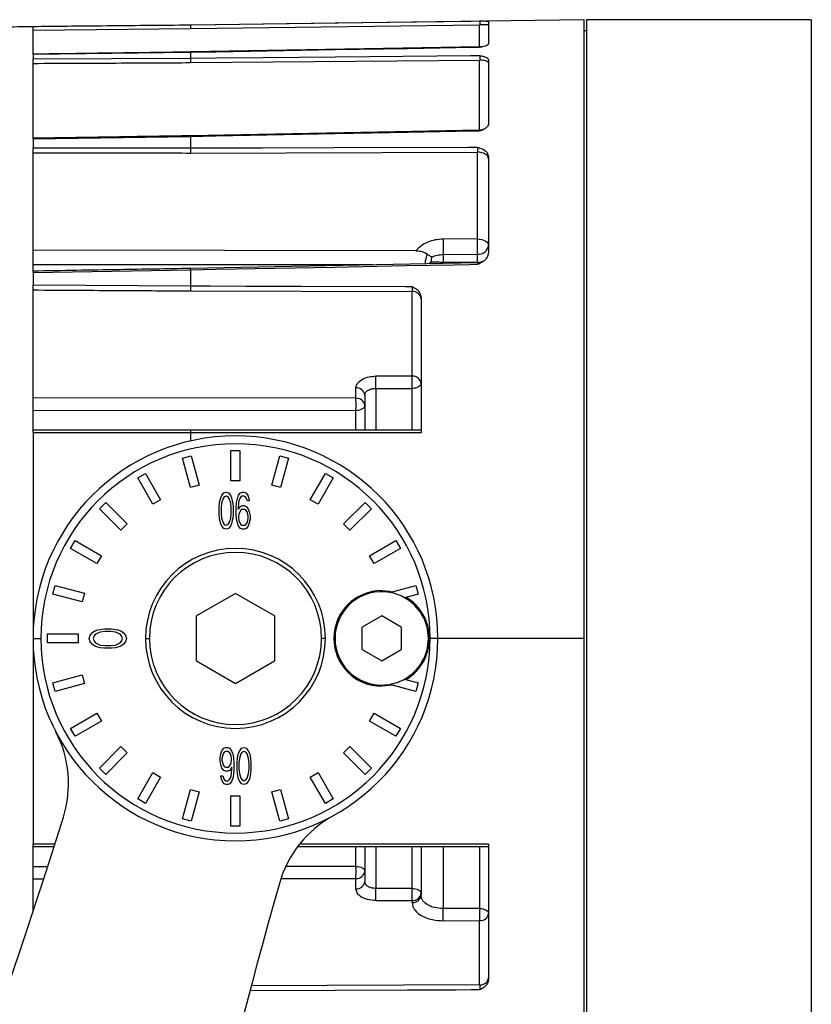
# Model space of a CAD drawing. Header units: millimetres. Extents: x -260 to 900, y 383 to 990.
# Tile 3 of 21: x -212 to -141, y 662 to 750. Entities that reach past the tile are written whole.
import ezdxf

# ---------------------------------------------------------------- set-up
doc = ezdxf.new("R2010")
doc.units = ezdxf.units.MM

# ---------------------------------------------------------------- blocks, each defined once
blk = doc.blocks.new('Drawing View7')
at = {"color": 7, "linetype": 'Continuous', "lineweight": 25}
for p, q in [((0, 0), (-34.997, -0.489)), ((0, -55), (0, 0)), ((20.2, 0), (0.2, 0)), ((0.2, 0), (0.2, -110)), ((20.2, 0), (20.2, -110)), ((-34.997, -0.496), (-49, -0.628)), ((-49, -0.628), (-49, -0.624)), ((-49, -3.072), (-49, -0.628)), ((-49, -0.929), (-34.997, -0.796)), ((-34.997, -0.796), (-9.289, -0.444)), ((-34.997, -0.489), (-34.997, -0.496)), ((-8.5, -0.444), (-9.289, -0.444)), ((-9.289, -2.427), (-9.289, -0.444)), ((-8.5, -0.168), (-8.525, -0.162)), ((-8.5, -0.168), (-8.5, -2.135)), ((0.2, -1), (0, -1)), ((-9.277, -2.426), (-34.998, -2.872)), ((-9.156, -2.406), (-9.293, -2.427)), ((-9.286, -2.428), (-9.289, -2.439)), ((-49, -3.072), (-34.997, -2.885)), ((-49, -3.072), (-49, -3.507)), ((-34.997, -3.442), (-49, -3.507)), ((-34.997, -2.885), (-34.998, -2.876)), ((-34.997, -2.885), (-34.997, -3.442)), ((-49, -10.598), (-49, -3.507)), ((-34.997, -3.818), (-9.289, -3.595)), ((-9.289, -9.826), (-9.289, -3.595)), ((-8.5, -3.568), (-8.5, -9.277)), ((-8.5, -9.277), (-8.5, -9.38)), ((-49, -10.598), (-34.997, -10.376)), ((-9.276, -9.826), (-34.998, -10.322)), ((-34.998, -10.327), (-34.998, -10.327)), ((-34.997, -10.376), (-34.997, -11.435)), ((-9.285, -9.83), (-9.285, -9.831)), ((-9.285, -9.831), (-9.285, -9.831)), ((-49, -10.598), (-49, -11.426)), ((-49, -22.471), (-49, -11.426)), ((-34.997, -11.435), (-49, -11.426)), ((-34.997, -11.851), (-9.486, -11.778)), ((-9.486, -19.494), (-9.486, -11.778)), ((-8.5, -12.13), (-8.5, -20.734)), ((-9.486, -19.494), (-12.538, -19.51)), ((-14.959, -20.543), (-49, -20.495)), ((-12.535, -20.873), (-9.483, -20.856)), ((-12.535, -20.873), (-12.535, -21.576)), ((-9.483, -21.57), (-9.483, -20.856)), ((-8.538, -20.981), (-8.548, -20.985)), ((-8.5, -20.87), (-8.5, -20.734)), ((-18.782, -21.802), (-49, -21.802)), ((-9.473, -21.621), (-34.998, -22.115)), ((-13.61, -21.559), (-13.787, -21.705)), ((-13.61, -21.559), (-13.543, -21.102)), ((-12.538, -21.681), (-12.535, -21.576)), ((-9.483, -21.57), (-12.535, -21.576)), ((-9.485, -21.622), (-9.483, -21.57)), ((-49, -22.471), (-34.997, -22.235)), ((-49, -22.471), (-49, -23.611)), ((-34.998, -22.12), (-34.998, -22.121)), ((-34.997, -22.235), (-34.997, -23.692)), ((-49, -36.699), (-49, -23.611)), ((-34.997, -23.692), (-49, -23.611)), ((-34.997, -24.107), (-15.289, -24.171)), ((-15.289, -31.696), (-15.289, -24.171)), ((-14.5, -24.626), (-14.5, -36.7)), ((-15.289, -31.696), (-18.52, -31.691)), ((-20.289, -33.657), (-20.289, -32.73)), ((-18.517, -32.773), (-18.517, -36.5)), ((-20.289, -33.656), (-49, -33.618)), ((-19.513, -33.264), (-19.5, -33.264)), ((-19.5, -33.377), (-19.5, -36.5)), ((-49, -34.7), (-20.286, -34.736)), ((-20.286, -36.5), (-20.286, -34.737)), ((-49, -36.699), (-49, -73.301)), ((-49, -36.699), (-34.997, -36.699)), ((-34.997, -36.699), (-14.5, -36.7)), ((-34.997, -36.699), (-34.997, -37.449)), ((-14.5, -36.5), (-34.992, -36.5)), ((-31.4, -38.3), (-30.6, -38.3)), ((-31.4, -41), (-31.4, -38.3)), ((-30.6, -38.3), (-30.6, -41)), ((-35.709, -38.973), (-34.936, -38.766)), ((-35.01, -41.581), (-35.709, -38.973)), ((-34.936, -38.766), (-34.237, -41.374)), ((-27.763, -41.374), (-27.064, -38.766)), ((-27.064, -38.766), (-26.291, -38.973)), ((-26.291, -38.973), (-26.99, -41.581)), ((-39.696, -40.737), (-39.004, -40.337)), ((-38.346, -43.076), (-39.696, -40.737)), ((-39.004, -40.337), (-37.654, -42.676)), ((-30.6, -41), (-31.4, -41)), ((-24.346, -42.676), (-22.996, -40.337)), ((-22.304, -40.737), (-23.654, -43.076)), ((-22.996, -40.337), (-22.304, -40.737)), ((-34.237, -41.374), (-35.01, -41.581)), ((-32.037, -42.07), (-31.831, -42)), ((-31.831, -42), (-31.625, -42.07)), ((-30.559, -42.07), (-30.387, -42)), ((-30.387, -42), (-30.25, -42)), ((-30.25, -42), (-30.078, -42.07)), ((-26.99, -41.581), (-27.763, -41.374)), ((-37.654, -42.676), (-38.346, -43.076)), ((-32.416, -42.983), (-32.381, -42.772)), ((-32.381, -42.772), (-32.313, -42.491)), ((-32.313, -42.491), (-32.209, -42.281)), ((-32.106, -42.562), (-32.244, -42.983)), ((-32.209, -42.281), (-32.037, -42.07)), ((-32.003, -42.421), (-32.106, -42.562)), ((-31.831, -42.351), (-32.003, -42.421)), ((-31.659, -42.421), (-31.831, -42.351)), ((-31.556, -42.562), (-31.659, -42.421)), ((-31.625, -42.07), (-31.453, -42.281)), ((-31.419, -42.983), (-31.556, -42.562)), ((-31.453, -42.281), (-31.35, -42.491)), ((-31.35, -42.491), (-31.281, -42.772)), ((-31.281, -42.772), (-31.247, -42.983)), ((-30.903, -42.913), (-30.834, -42.562)), ((-30.834, -42.562), (-30.731, -42.281)), ((-30.731, -42.281), (-30.559, -42.07)), ((-30.697, -42.772), (-30.731, -42.983)), ((-30.628, -42.562), (-30.697, -42.772)), ((-30.525, -42.421), (-30.628, -42.562)), ((-30.422, -42.351), (-30.525, -42.421)), ((-30.216, -42.351), (-30.422, -42.351)), ((-30.113, -42.421), (-30.216, -42.351)), ((-30.009, -42.562), (-30.113, -42.421)), ((-30.078, -42.07), (-29.906, -42.281)), ((-29.941, -42.772), (-30.009, -42.562)), ((-29.769, -42.772), (-29.941, -42.772)), ((-29.906, -42.281), (-29.803, -42.562)), ((-29.803, -42.562), (-29.769, -42.772)), ((-23.654, -43.076), (-24.346, -42.676)), ((-43.092, -43.474), (-42.526, -42.908)), ((-41.182, -45.383), (-43.092, -43.474)), ((-42.526, -42.908), (-40.617, -44.818)), ((-32.45, -43.334), (-32.416, -42.983)), ((-32.45, -43.966), (-32.45, -43.334)), ((-32.244, -42.983), (-32.278, -43.404)), ((-32.278, -43.404), (-32.278, -43.896)), ((-31.384, -43.404), (-31.419, -42.983)), ((-31.384, -43.896), (-31.384, -43.404)), ((-31.247, -42.983), (-31.213, -43.334)), ((-31.213, -43.334), (-31.213, -43.966)), ((-30.938, -43.404), (-30.903, -42.913)), ((-30.938, -43.896), (-30.938, -43.404)), ((-30.731, -42.983), (-30.766, -43.404)), ((-30.766, -43.545), (-30.559, -43.264)), ((-30.766, -43.404), (-30.766, -43.545)), ((-30.628, -43.755), (-30.697, -43.966)), ((-30.525, -43.615), (-30.628, -43.755)), ((-30.559, -43.264), (-30.387, -43.194)), ((-30.422, -43.545), (-30.525, -43.615)), ((-30.181, -43.545), (-30.422, -43.545)), ((-30.387, -43.194), (-30.216, -43.194)), ((-30.216, -43.194), (-30.044, -43.264)), ((-30.078, -43.615), (-30.181, -43.545)), ((-29.975, -43.755), (-30.078, -43.615)), ((-30.044, -43.264), (-29.872, -43.474)), ((-29.906, -43.966), (-29.975, -43.755)), ((-29.872, -43.474), (-29.769, -43.755)), ((-29.769, -43.755), (-29.7, -44.106)), ((-21.383, -44.818), (-19.474, -42.908)), ((-18.908, -43.474), (-20.818, -45.383)), ((-19.474, -42.908), (-18.908, -43.474)), ((-32.416, -44.317), (-32.45, -43.966)), ((-32.381, -44.528), (-32.416, -44.317)), ((-32.313, -44.809), (-32.381, -44.528)), ((-32.278, -43.896), (-32.244, -44.317)), ((-32.244, -44.317), (-32.106, -44.738)), ((-31.556, -44.738), (-31.419, -44.317)), ((-31.419, -44.317), (-31.384, -43.896)), ((-31.281, -44.528), (-31.35, -44.809)), ((-31.247, -44.317), (-31.281, -44.528)), ((-31.213, -43.966), (-31.247, -44.317)), ((-30.903, -44.387), (-30.938, -43.896)), ((-30.834, -44.738), (-30.903, -44.387)), ((-30.697, -43.966), (-30.731, -44.177)), ((-30.731, -44.177), (-30.731, -44.317)), ((-30.731, -44.317), (-30.697, -44.528)), ((-30.697, -44.528), (-30.628, -44.738)), ((-29.975, -44.738), (-29.906, -44.528)), ((-29.872, -44.177), (-29.906, -43.966)), ((-29.906, -44.528), (-29.872, -44.317)), ((-29.872, -44.317), (-29.872, -44.177)), ((-29.7, -44.387), (-29.769, -44.738)), ((-29.7, -44.106), (-29.7, -44.387)), ((-40.617, -44.818), (-41.182, -45.383)), ((-32.209, -45.019), (-32.313, -44.809)), ((-32.037, -45.23), (-32.209, -45.019)), ((-32.106, -44.738), (-32.003, -44.879)), ((-31.831, -45.3), (-32.037, -45.23)), ((-32.003, -44.879), (-31.831, -44.949)), ((-31.831, -44.949), (-31.659, -44.879)), ((-31.625, -45.23), (-31.831, -45.3)), ((-31.659, -44.879), (-31.556, -44.738)), ((-31.453, -45.019), (-31.625, -45.23)), ((-31.35, -44.809), (-31.453, -45.019)), ((-30.731, -45.019), (-30.834, -44.738)), ((-30.559, -45.23), (-30.731, -45.019)), ((-30.628, -44.738), (-30.525, -44.879)), ((-30.387, -45.3), (-30.559, -45.23)), ((-30.525, -44.879), (-30.422, -44.949)), ((-30.422, -44.949), (-30.181, -44.949)), ((-30.216, -45.3), (-30.387, -45.3)), ((-30.044, -45.23), (-30.216, -45.3)), ((-30.181, -44.949), (-30.078, -44.879)), ((-30.078, -44.879), (-29.975, -44.738)), ((-29.872, -45.019), (-30.044, -45.23)), ((-29.769, -44.738), (-29.872, -45.019)), ((-20.818, -45.383), (-21.383, -44.818)), ((-45.663, -46.996), (-45.263, -46.304)), ((-45.263, -46.304), (-42.924, -47.654)), ((-19.076, -47.654), (-16.737, -46.304)), ((-16.737, -46.304), (-16.337, -46.996)), ((-43.324, -48.346), (-45.663, -46.996)), ((-16.337, -46.996), (-18.676, -48.346)), ((-42.924, -47.654), (-43.324, -48.346)), ((-18.676, -48.346), (-19.076, -47.654)), ((-47.234, -51.064), (-47.027, -50.291)), ((-47.027, -50.291), (-44.419, -50.99)), ((-17.287, -50.912), (-14.973, -50.291)), ((-14.973, -50.291), (-14.766, -51.064)), ((-44.626, -51.763), (-47.234, -51.064)), ((-44.419, -50.99), (-44.626, -51.763)), ((-31, -51), (-34.464, -53)), ((-27.536, -53), (-31, -51)), ((-14.766, -51.064), (-15.962, -51.385)), ((-34.464, -57), (-34.464, -53)), ((-27.536, -53), (-27.536, -57)), ((-18, -53), (-19.732, -54)), ((-16.268, -54), (-18, -53)), ((-43.509, -54.341), (-43.228, -54.245)), ((-43.228, -54.245), (-43.017, -54.197)), ((-43.017, -54.197), (-42.666, -54.149)), ((-42.666, -54.149), (-42.034, -54.149)), ((-42.034, -54.149), (-41.683, -54.197)), ((-41.683, -54.197), (-41.472, -54.245)), ((-41.472, -54.245), (-41.191, -54.341)), ((-19.732, -56), (-19.732, -54)), ((-16.268, -54), (-16.268, -56)), ((-49, -55), (-48.3, -55)), ((-47.7, -55.4), (-47.7, -54.6)), ((-47.7, -54.6), (-45, -54.6)), ((-45, -54.6), (-45, -55.4)), ((-44, -55.015), (-43.93, -54.726)), ((-43.93, -55.304), (-44, -55.015)), ((-43.93, -54.726), (-43.719, -54.486)), ((-43.719, -54.486), (-43.509, -54.341)), ((-43.579, -54.774), (-43.649, -55.015)), ((-43.649, -55.015), (-43.579, -55.256)), ((-43.438, -54.63), (-43.579, -54.774)), ((-43.017, -54.438), (-43.438, -54.63)), ((-42.596, -54.389), (-43.017, -54.438)), ((-42.104, -54.389), (-42.596, -54.389)), ((-41.683, -54.438), (-42.104, -54.389)), ((-41.262, -54.63), (-41.683, -54.438)), ((-41.121, -54.774), (-41.262, -54.63)), ((-41.191, -54.341), (-40.981, -54.486)), ((-41.051, -55.015), (-41.121, -54.774)), ((-41.121, -55.256), (-41.051, -55.015)), ((-40.981, -54.486), (-40.77, -54.726)), ((-40.77, -54.726), (-40.7, -55.015)), ((-40.7, -55.015), (-40.77, -55.304)), ((-39, -55), (-38.65, -55)), ((-23, -55), (-23.35, -55)), ((-13, -55), (-13.7, -55)), ((0, -55), (-13, -55)), ((0, -110), (0, -55)), ((-45, -55.4), (-47.7, -55.4)), ((-43.719, -55.544), (-43.93, -55.304)), ((-43.509, -55.689), (-43.719, -55.544)), ((-43.579, -55.256), (-43.438, -55.4)), ((-43.228, -55.785), (-43.509, -55.689)), ((-43.438, -55.4), (-43.017, -55.593)), ((-43.017, -55.833), (-43.228, -55.785)), ((-43.017, -55.593), (-42.596, -55.641)), ((-42.666, -55.881), (-43.017, -55.833)), ((-42.034, -55.881), (-42.666, -55.881)), ((-42.596, -55.641), (-42.104, -55.641)), ((-42.104, -55.641), (-41.683, -55.593)), ((-41.683, -55.833), (-42.034, -55.881)), ((-41.683, -55.593), (-41.262, -55.4)), ((-41.472, -55.785), (-41.683, -55.833)), ((-41.191, -55.689), (-41.472, -55.785)), ((-41.262, -55.4), (-41.121, -55.256)), ((-40.981, -55.544), (-41.191, -55.689)), ((-40.77, -55.304), (-40.981, -55.544)), ((-19.732, -56), (-18, -57)), ((-18, -57), (-16.268, -56)), ((-34.464, -57), (-31, -59)), ((-31, -59), (-27.536, -57)), ((-47.234, -58.936), (-44.626, -58.237)), ((-44.626, -58.237), (-44.419, -59.01)), ((-15.962, -58.615), (-14.766, -58.936)), ((-47.027, -59.709), (-47.234, -58.936)), ((-44.419, -59.01), (-47.027, -59.709)), ((-14.973, -59.709), (-17.287, -59.088)), ((-14.766, -58.936), (-14.973, -59.709)), ((-45.663, -63.004), (-43.324, -61.654)), ((-43.324, -61.654), (-42.924, -62.346)), ((-19.076, -62.346), (-18.676, -61.654)), ((-18.676, -61.654), (-16.337, -63.004)), ((-45.263, -63.696), (-45.663, -63.004)), ((-42.924, -62.346), (-45.263, -63.696)), ((-16.737, -63.696), (-19.076, -62.346)), ((-16.337, -63.004), (-16.737, -63.696)), ((-43.092, -66.526), (-41.182, -64.617)), ((-41.182, -64.617), (-40.617, -65.182)), ((-32.204, -64.981), (-32.032, -64.77)), ((-32.032, -64.77), (-31.86, -64.7)), ((-31.86, -64.7), (-31.688, -64.7)), ((-31.688, -64.7), (-31.516, -64.77)), ((-31.516, -64.77), (-31.344, -64.981)), ((-30.623, -64.981), (-30.451, -64.77)), ((-30.451, -64.77), (-30.244, -64.7)), ((-30.244, -64.7), (-30.038, -64.77)), ((-30.038, -64.77), (-29.866, -64.981)), ((-21.383, -65.182), (-20.818, -64.617)), ((-20.818, -64.617), (-18.908, -66.526)), ((-40.617, -65.182), (-42.526, -67.092)), ((-32.376, -65.613), (-32.307, -65.262)), ((-32.376, -65.894), (-32.376, -65.613)), ((-32.307, -65.262), (-32.204, -64.981)), ((-32.169, -65.472), (-32.204, -65.683)), ((-32.101, -65.262), (-32.169, -65.472)), ((-31.998, -65.121), (-32.101, -65.262)), ((-31.894, -65.051), (-31.998, -65.121)), ((-31.654, -65.051), (-31.894, -65.051)), ((-31.551, -65.121), (-31.654, -65.051)), ((-31.448, -65.262), (-31.551, -65.121)), ((-31.379, -65.472), (-31.448, -65.262)), ((-31.344, -65.683), (-31.379, -65.472)), ((-31.344, -64.981), (-31.241, -65.262)), ((-31.241, -65.262), (-31.173, -65.613)), ((-31.173, -65.613), (-31.138, -66.104)), ((-30.829, -65.683), (-30.794, -65.472)), ((-30.794, -65.472), (-30.726, -65.191)), ((-30.726, -65.191), (-30.623, -64.981)), ((-30.519, -65.262), (-30.657, -65.683)), ((-30.416, -65.121), (-30.519, -65.262)), ((-30.244, -65.051), (-30.416, -65.121)), ((-30.073, -65.121), (-30.244, -65.051)), ((-29.969, -65.262), (-30.073, -65.121)), ((-29.832, -65.683), (-29.969, -65.262)), ((-29.866, -64.981), (-29.763, -65.191)), ((-29.763, -65.191), (-29.694, -65.472)), ((-29.694, -65.472), (-29.66, -65.683)), ((-19.474, -67.092), (-21.383, -65.182)), ((-32.307, -66.245), (-32.376, -65.894)), ((-32.204, -66.526), (-32.307, -66.245)), ((-32.204, -65.683), (-32.204, -65.823)), ((-32.204, -65.823), (-32.169, -66.034)), ((-32.169, -66.034), (-32.101, -66.245)), ((-32.101, -66.245), (-31.998, -66.385)), ((-31.998, -66.385), (-31.894, -66.455)), ((-31.894, -66.455), (-31.654, -66.455)), ((-31.654, -66.455), (-31.551, -66.385)), ((-31.551, -66.385), (-31.448, -66.245)), ((-31.31, -66.455), (-31.516, -66.736)), ((-31.448, -66.245), (-31.379, -66.034)), ((-31.379, -66.034), (-31.344, -65.823)), ((-31.344, -65.823), (-31.344, -65.683)), ((-31.31, -66.596), (-31.31, -66.455)), ((-31.138, -66.104), (-31.138, -66.596)), ((-30.863, -66.034), (-30.829, -65.683)), ((-30.863, -66.666), (-30.863, -66.034)), ((-30.657, -65.683), (-30.691, -66.104)), ((-30.691, -66.104), (-30.691, -66.596)), ((-29.798, -66.104), (-29.832, -65.683)), ((-29.798, -66.596), (-29.798, -66.104)), ((-29.66, -65.683), (-29.626, -66.034)), ((-29.626, -66.034), (-29.626, -66.666)), ((-42.526, -67.092), (-43.092, -66.526)), ((-39.696, -69.263), (-38.346, -66.924)), ((-37.654, -67.324), (-39.004, -69.663)), ((-38.346, -66.924), (-37.654, -67.324)), ((-32.307, -67.228), (-32.135, -67.228)), ((-32.273, -67.438), (-32.307, -67.228)), ((-32.032, -66.736), (-32.204, -66.526)), ((-32.135, -67.228), (-32.066, -67.438)), ((-31.86, -66.806), (-32.032, -66.736)), ((-31.688, -66.806), (-31.86, -66.806)), ((-31.516, -66.736), (-31.688, -66.806)), ((-31.448, -67.438), (-31.379, -67.228)), ((-31.379, -67.228), (-31.344, -67.017)), ((-31.344, -67.017), (-31.31, -66.596)), ((-31.173, -67.087), (-31.241, -67.438)), ((-31.138, -66.596), (-31.173, -67.087)), ((-30.829, -67.017), (-30.863, -66.666)), ((-30.794, -67.228), (-30.829, -67.017)), ((-30.726, -67.509), (-30.794, -67.228)), ((-30.691, -66.596), (-30.657, -67.017)), ((-30.657, -67.017), (-30.519, -67.438)), ((-29.969, -67.438), (-29.832, -67.017)), ((-29.832, -67.017), (-29.798, -66.596)), ((-29.694, -67.228), (-29.763, -67.509)), ((-29.66, -67.017), (-29.694, -67.228)), ((-29.626, -66.666), (-29.66, -67.017)), ((-24.346, -67.324), (-23.654, -66.924)), ((-22.996, -69.663), (-24.346, -67.324)), ((-23.654, -66.924), (-22.304, -69.263)), ((-18.908, -66.526), (-19.474, -67.092)), ((-32.169, -67.719), (-32.273, -67.438)), ((-31.998, -67.93), (-32.169, -67.719)), ((-32.066, -67.438), (-31.963, -67.579)), ((-31.826, -68), (-31.998, -67.93)), ((-31.963, -67.579), (-31.86, -67.649)), ((-31.86, -67.649), (-31.654, -67.649)), ((-31.688, -68), (-31.826, -68)), ((-31.516, -67.93), (-31.688, -68)), ((-31.654, -67.649), (-31.551, -67.579)), ((-31.551, -67.579), (-31.448, -67.438)), ((-31.344, -67.719), (-31.516, -67.93)), ((-31.241, -67.438), (-31.344, -67.719)), ((-30.623, -67.719), (-30.726, -67.509)), ((-30.451, -67.93), (-30.623, -67.719)), ((-30.519, -67.438), (-30.416, -67.579)), ((-30.244, -68), (-30.451, -67.93)), ((-30.416, -67.579), (-30.244, -67.649)), ((-30.244, -67.649), (-30.073, -67.579)), ((-30.038, -67.93), (-30.244, -68)), ((-30.073, -67.579), (-29.969, -67.438)), ((-29.866, -67.719), (-30.038, -67.93)), ((-29.763, -67.509), (-29.866, -67.719)), ((-35.709, -71.027), (-35.01, -68.419)), ((-35.01, -68.419), (-34.237, -68.626)), ((-34.237, -68.626), (-34.936, -71.234)), ((-31.4, -69), (-30.6, -69)), ((-31.4, -71.7), (-31.4, -69)), ((-30.6, -69), (-30.6, -71.7)), ((-27.763, -68.626), (-26.99, -68.419)), ((-27.064, -71.234), (-27.763, -68.626)), ((-26.99, -68.419), (-26.291, -71.027)), ((-39.004, -69.663), (-39.696, -69.263)), ((-22.304, -69.263), (-22.996, -69.663)), ((-34.936, -71.234), (-35.709, -71.027)), ((-30.6, -71.7), (-31.4, -71.7)), ((-26.291, -71.027), (-27.064, -71.234)), ((-49, -79.29), (-49, -73.301)), ((-47.091, -73.301), (-49, -73.301)), ((-49, -73.5), (-47.156, -73.5)), ((-25.465, -73.5), (-8.5, -73.5)), ((-8.5, -73.3), (-25.272, -73.301)), ((-20.286, -75.263), (-20.286, -73.5)), ((-19.5, -73.5), (-19.5, -76.623)), ((-18.517, -73.5), (-18.517, -77.227)), ((-15.286, -77.223), (-15.286, -73.5)), ((-14.5, -73.5), (-14.5, -77.834)), ((-12.535, -73.5), (-12.535, -79.014)), ((-8.5, -73.3), (-8.5, -85.353)), ((-20.286, -75.264), (-26.518, -75.272)), ((-47.745, -75.298), (-49, -75.3)), ((-49, -76.382), (-48.099, -76.381)), ((-26.941, -76.353), (-20.289, -76.344)), ((-20.289, -77.27), (-20.289, -76.343)), ((-19.5, -76.736), (-19.513, -76.736)), ((-19.48, -76.737), (-19.5, -76.623)), ((-14.461, -78.056), (-14.5, -77.834)), ((-18.52, -78.309), (-15.289, -78.304)), ((-15.289, -78.481), (-15.289, -78.304)), ((-12.538, -80.097), (-9.289, -80.092)), ((-9.289, -85.81), (-9.289, -80.092)), ((-9.289, -85.81), (-29.596, -85.876))]:
    blk.add_line(p, q, dxfattribs=at)
at = {"color": 7, "linetype": 'Continuous', "lineweight": 25, "flags": 128}
for points in [[(-9.289, -0.144), (-10.083, -0.155), (-22.139, -0.32), (-28.567, -0.408), (-32.761, -0.465), (-34.997, -0.496)], [(-34.997, -2.885), (-32.737, -2.846), (-22.139, -2.662), (-15.713, -2.551), (-11.366, -2.475), (-10.043, -2.452), (-9.289, -2.439)], [(-9.289, -3.219), (-10.083, -3.226), (-22.139, -3.33), (-28.567, -3.386), (-32.761, -3.423), (-34.997, -3.442)], [(-8.5, -3.842), (-8.515, -3.794), (-8.56, -3.748), (-8.633, -3.706), (-8.73, -3.668), (-8.85, -3.637), (-8.986, -3.614), (-9.134, -3.6), (-9.289, -3.595)], [(-34.997, -10.376), (-32.737, -10.332), (-22.139, -10.128), (-15.713, -10.004), (-11.366, -9.92), (-10.043, -9.894), (-9.289, -9.879)], [(-9.486, -11.362), (-10.274, -11.365), (-22.238, -11.399), (-28.616, -11.417), (-32.778, -11.428), (-34.997, -11.435)], [(-8.5, -12.365), (-8.519, -12.252), (-8.575, -12.142), (-8.666, -12.041), (-8.788, -11.953), (-8.937, -11.879), (-9.108, -11.825), (-9.293, -11.79), (-9.486, -11.778)], [(-9.486, -19.494), (-9.293, -19.507), (-9.108, -19.541), (-8.937, -19.596), (-8.788, -19.669), (-8.666, -19.758), (-8.575, -19.859), (-8.519, -19.968), (-8.5, -20.082)], [(-34.997, -22.235), (-32.755, -22.191), (-22.238, -21.987), (-15.861, -21.864), (-11.547, -21.78), (-10.235, -21.755), (-9.486, -21.74)], [(-15.289, -23.757), (-15.893, -23.755), (-25.141, -23.724), (-30.068, -23.708), (-33.279, -23.697), (-34.997, -23.692)], [(-14.5, -32.343), (-14.515, -32.427), (-14.56, -32.507), (-14.632, -32.582), (-14.729, -32.647), (-14.848, -32.701), (-14.984, -32.742), (-15.132, -32.767), (-15.286, -32.777)], [(-18.517, -32.773), (-16.708, -32.775), (-15.286, -32.777)], [(-15.286, -36.5), (-15.286, -36.416), (-15.286, -35.487), (-15.286, -34.57), (-15.286, -33.666), (-15.286, -32.777)], [(-19.5, -34.305), (-19.515, -34.388), (-19.56, -34.469), (-19.632, -34.543), (-19.729, -34.608), (-19.848, -34.662), (-19.984, -34.702), (-20.132, -34.728), (-20.286, -34.737)], [(-18, -50.75), (-17.3, -50.808), (-17.069, -50.853)], [(-17.069, -59.147), (-17.3, -59.192), (-18, -59.25)], [(-9.286, -79.01), (-9.286, -78.034), (-9.286, -77.043), (-9.286, -76.037), (-9.286, -75.017), (-9.286, -73.983), (-9.286, -73.5)], [(-20.286, -75.263), (-20.132, -75.272), (-19.984, -75.298), (-19.848, -75.338), (-19.729, -75.392), (-19.632, -75.457), (-19.56, -75.531), (-19.515, -75.612), (-19.5, -75.695)], [(-15.286, -77.223), (-17.096, -77.225), (-18.517, -77.227)], [(-15.286, -77.223), (-15.132, -77.233), (-14.984, -77.258), (-14.848, -77.299), (-14.729, -77.353), (-14.632, -77.418), (-14.56, -77.493), (-14.515, -77.573), (-14.5, -77.657)], [(-9.286, -79.01), (-11.105, -79.012), (-12.535, -79.014)], [(-9.286, -79.01), (-9.132, -79.019), (-8.984, -79.045), (-8.848, -79.086), (-8.729, -79.14), (-8.632, -79.205), (-8.56, -79.28), (-8.515, -79.361), (-8.5, -79.445)], [(-29.651, -86.29), (-22.139, -86.265), (-15.713, -86.244), (-11.366, -86.23), (-10.043, -86.226), (-9.289, -86.223)]]:
    blk.add_lwpolyline(points, dxfattribs=at)
at = {"color": 7, "linetype": 'Continuous', "lineweight": 25}
for centre, radius, start, end in [((-48.212, -20.274), 38.734, 359.13938, 1.1543), ((-9.396, -19.956), 0.905, 264.49961, 351.98313), ((-9.492, -20.327), 1.243, 270.44108, 293.72477), ((-15.229, -24.902), 0.733, 6.56171, 94.70808), ((-47.735, -32.307), 29.221, 359.08665, 1.20852), ((-15.229, -32.427), 0.733, 6.56141, 94.70794), ((-44.491, -32.312), 29.209, 359.08726, 1.20867), ((-20.229, -33.461), 0.733, 6.56129, 94.70728), ((-20.229, -34.389), 0.733, 6.56205, 94.71128), ((-32.122, -36.66), 2.875, 176.80929, 180.78372), ((-31, -55), 18, 90, 180), ((-31, -55), 18, 0, 90), ((-31, -55), 17.3, 90, 180), ((-31, -55), 17.3, 0, 90), ((-31, -55), 8, 0, 180), ((-31, -55), 7.65, 90, 270), ((-31, -55), 7.65, 270, 90), ((-18, -55), 4.25, 90, 270), ((-18, -55), 4.15, 80.11361, 180), ((-18, -55), 4.15, 60.59183, 80.11361), ((-18, -55), 4.15, 0, 60.59183), ((-18, -55), 4.25, 300.7681, 59.2319), ((-31, -55), 18, 180, 270), ((-31, -55), 17.3, 180, 270), ((-31, -55), 8, 180, 0), ((-31, -55), 17.3, 270, 0), ((-31, -55), 18, 270, 0), ((-18, -55), 4.15, 180, 279.88639), ((-18, -55), 4.15, 299.40817, 0), ((-18, -55), 4.15, 279.88639, 299.40817), ((-55.847, -67.908), 10, 342.59972, 27.45193), ((-17.48, -79.52), 10, 118.87135, 164.1419), ((-623.719, 109.928), 605.067, 336.422116, 342.611242), ((-20.229, -75.611), 0.733, 265.28442, 353.43596), ((484.66, -222.238), 532.029, 164.13393, 170.45324), ((-20.229, -76.539), 0.733, 265.29245, 353.43829), ((-47.735, -77.693), 29.221, 358.79146, 0.91335), ((-44.516, -77.689), 29.233, 358.79305, 0.91267), ((-15.229, -77.573), 0.733, 265.29317, 353.43858), ((-15.229, -77.75), 0.733, 265.29515, 353.43885), ((-41.728, -79.48), 29.196, 358.78946, 0.91565), ((-38.478, -79.475), 29.196, 358.7895, 0.91445), ((-9.229, -79.361), 0.733, 265.29196, 353.43839), ((-9.229, -85.079), 0.733, 265.29197, 353.4384)]:
    blk.add_arc(centre, radius, start, end, dxfattribs=at)
for points, knots in [([(-49, -0.626), (-50.821, -0.656), (-54.583, -0.717), (-60.268, -0.939), (-66.04, -1.332), (-71.36, -1.912), (-76.235, -2.661), (-80.678, -3.558), (-84.974, -4.637), (-87.744, -5.555), (-89.073, -5.995)], [0, 0, 0, 0, 0.134564, 0.2779, 0.420226, 0.561888, 0.67306, 0.784479, 0.896593, 1, 1, 1, 1]), ([(-34.997, -0.488), (-37.63, -0.513), (-42.298, -0.557), (-46.966, -0.604), (-49, -0.624)], [0, 0, 0, 0, 0.5641961, 1, 1, 1, 1]), ([(-8.543, -0.157), (-8.584, -0.155), (-8.671, -0.149), (-8.938, -0.145), (-9.164, -0.144), (-9.289, -0.144)], [0, 0, 0, 0, 0.275494, 0.60032, 1, 1, 1, 1]), ([(-9.289, -0.144), (-9.288, -0.149), (-9.285, -0.16), (-9.284, -0.229), (-9.285, -0.328), (-9.288, -0.405), (-9.289, -0.444)], [0, 0, 0, 0, 0.250183, 0.500138, 0.750024, 1, 1, 1, 1]), ([(-9.289, -2.439), (-9.163, -2.415), (-8.936, -2.372), (-8.678, -2.293), (-8.527, -2.213), (-8.509, -2.16), (-8.5, -2.135)], [0, 0, 0, 0, 0.319071, 0.578397, 0.798432, 1, 1, 1, 1]), ([(-34.998, -2.879), (-37.107, -2.908), (-41.775, -2.972), (-46.442, -3.032), (-49, -3.065)], [0, 0, 0, 0, 0.451896, 1, 1, 1, 1]), ([(-34.998, -2.876), (-34.998, -2.875), (-34.998, -2.871), (-34.998, -2.879), (-34.998, -2.884)], [0, 0, 0, 0, 0.428653, 1, 1, 1, 1]), ([(-8.5, -3.568), (-8.509, -3.536), (-8.527, -3.468), (-8.678, -3.373), (-8.936, -3.287), (-9.163, -3.243), (-9.289, -3.219)], [0, 0, 0, 0, 0.201664, 0.421665, 0.680965, 1, 1, 1, 1]), ([(-9.289, -3.219), (-9.288, -3.236), (-9.285, -3.269), (-9.284, -3.366), (-9.285, -3.48), (-9.288, -3.556), (-9.289, -3.595)], [0, 0, 0, 0, 0.2501587, 0.5001061, 0.7500003, 1, 1, 1, 1]), ([(-49, -3.883), (-46.386, -3.872), (-41.718, -3.852), (-37.051, -3.829), (-34.997, -3.818)], [0, 0, 0, 0, 0.559956, 1, 1, 1, 1]), ([(-9.289, -9.879), (-9.163, -9.834), (-8.936, -9.751), (-8.678, -9.598), (-8.527, -9.437), (-8.509, -9.328), (-8.5, -9.277)], [0, 0, 0, 0, 0.3190367, 0.5783717, 0.7984256, 1, 1, 1, 1]), ([(-34.998, -10.322), (-37.107, -10.356), (-41.775, -10.432), (-46.442, -10.505), (-49, -10.544)], [0, 0, 0, 0, 0.451916, 1, 1, 1, 1]), ([(-34.997, -10.376), (-34.997, -10.356), (-34.998, -10.324), (-34.998, -10.326), (-34.998, -10.327)], [0, 0, 0, 0, 0.6352436, 1, 1, 1, 1]), ([(-8.947, -9.735), (-8.988, -9.757), (-9.094, -9.814), (-9.216, -9.822), (-9.291, -9.827)], [0, 0, 0, 0, 0.3805904, 1, 1, 1, 1]), ([(-9.285, -9.831), (-9.285, -9.83), (-9.286, -9.828), (-9.288, -9.859), (-9.289, -9.879)], [0, 0, 0, 0, 0.3611441, 1, 1, 1, 1]), ([(-9.486, -11.362), (-9.485, -11.389), (-9.482, -11.443), (-9.48, -11.557), (-9.482, -11.676), (-9.485, -11.744), (-9.486, -11.778)], [0, 0, 0, 0, 0.2501817, 0.5000949, 0.7499606, 1, 1, 1, 1]), ([(-8.5, -12.13), (-8.512, -12.056), (-8.536, -11.903), (-8.731, -11.69), (-9.056, -11.503), (-9.334, -11.412), (-9.486, -11.363)], [0, 0, 0, 0, 0.209862, 0.436263, 0.692719, 1, 1, 1, 1]), ([(-49, -11.843), (-46.386, -11.845), (-41.718, -11.849), (-37.051, -11.85), (-34.997, -11.851)], [0, 0, 0, 0, 0.559956, 1, 1, 1, 1]), ([(-12.538, -19.51), (-12.776, -19.525), (-13.251, -19.554), (-13.918, -19.77), (-14.514, -20.093), (-14.811, -20.393), (-14.959, -20.543)], [0, 0, 0, 0, 0.249989, 0.500005, 0.750022, 1, 1, 1, 1]), ([(-14.959, -20.543), (-14.767, -20.558), (-14.486, -20.581), (-14.159, -20.7), (-14.031, -20.781), (-13.969, -20.82)], [0, 0, 0, 0, 0.525606, 0.770398, 1, 1, 1, 1]), ([(-13.969, -20.82), (-14.024, -21.029), (-14.102, -21.325), (-14.152, -21.624), (-14.167, -21.712)], [0, 0, 0, 0, 0.7057287, 1, 1, 1, 1]), ([(-13.969, -20.82), (-13.893, -20.874), (-13.777, -20.957), (-13.654, -21.036), (-13.587, -21.077), (-13.555, -21.096), (-13.543, -21.102)], [0, 0, 0, 0, 0.473748, 0.730442, 0.902162, 1, 1, 1, 1]), ([(-13.543, -21.102), (-13.385, -21.036), (-13.069, -20.904), (-12.713, -20.883), (-12.535, -20.873)], [0, 0, 0, 0, 0.499481, 1, 1, 1, 1]), ([(-9.486, -21.74), (-9.335, -21.672), (-9.058, -21.547), (-8.733, -21.299), (-8.536, -21.022), (-8.512, -20.828), (-8.5, -20.734)], [0, 0, 0, 0, 0.305549, 0.561773, 0.789216, 1, 1, 1, 1]), ([(-12.535, -21.576), (-12.62, -21.575), (-12.801, -21.573), (-13.188, -21.558), (-13.436, -21.558), (-13.61, -21.559)], [0, 0, 0, 0, 0.208559, 0.441935, 1, 1, 1, 1]), ([(-8.955, -21.459), (-9.039, -21.506), (-9.205, -21.599), (-9.395, -21.615), (-9.489, -21.622)], [0, 0, 0, 0, 0.506838, 1, 1, 1, 1]), ([(-9.481, -21.627), (-9.481, -21.626), (-9.48, -21.621), (-9.482, -21.657), (-9.485, -21.712), (-9.486, -21.74)], [0, 0, 0, 0, 0.158115, 0.578832, 1, 1, 1, 1]), ([(-34.998, -22.116), (-37.108, -22.152), (-41.775, -22.232), (-46.442, -22.309), (-49, -22.352)], [0, 0, 0, 0, 0.4519331, 1, 1, 1, 1]), ([(-34.997, -22.235), (-34.997, -22.207), (-34.998, -22.152), (-34.998, -22.115), (-34.998, -22.119), (-34.998, -22.12)], [0, 0, 0, 0, 0.450757, 0.901513, 1, 1, 1, 1]), ([(-49, -24.026), (-46.386, -24.042), (-41.718, -24.07), (-37.051, -24.096), (-34.997, -24.107)], [0, 0, 0, 0, 0.559956, 1, 1, 1, 1]), ([(-14.5, -24.626), (-14.509, -24.548), (-14.527, -24.386), (-14.678, -24.152), (-14.936, -23.934), (-15.163, -23.82), (-15.289, -23.757)], [0, 0, 0, 0, 0.201669, 0.421677, 0.680988, 1, 1, 1, 1]), ([(-15.289, -23.757), (-15.288, -23.791), (-15.285, -23.86), (-15.284, -23.979), (-15.285, -24.092), (-15.288, -24.145), (-15.289, -24.171)], [0, 0, 0, 0, 0.2501371, 0.5000769, 0.7499782, 1, 1, 1, 1]), ([(-20.289, -32.73), (-20.256, -32.577), (-20.189, -32.27), (-19.718, -31.928), (-19.133, -31.726), (-18.724, -31.703), (-18.52, -31.691)], [0, 0, 0, 0, 0.278804, 0.559914, 0.78099, 1, 1, 1, 1]), ([(-19.5, -33.377), (-19.496, -33.332), (-19.487, -33.244), (-19.418, -33.121), (-19.316, -33.014), (-19.144, -32.897), (-18.877, -32.793), (-18.635, -32.78), (-18.517, -32.773)], [0, 0, 0, 0, 0.139098, 0.274194, 0.405305, 0.532453, 0.773884, 1, 1, 1, 1]), ([(-34.992, -36.5), (-37.607, -36.5), (-42.277, -36.5), (-46.946, -36.5), (-49, -36.5)], [0, 0, 0, 0, 0.560045, 1, 1, 1, 1]), ([(-18.517, -77.227), (-18.635, -77.22), (-18.877, -77.207), (-19.144, -77.103), (-19.317, -76.987), (-19.416, -76.878), (-19.472, -76.793), (-19.479, -76.744), (-19.48, -76.737)], [0, 0, 0, 0, 0.256805, 0.531008, 0.675417, 0.824329, 0.977766, 1, 1, 1, 1]), ([(-18.52, -78.309), (-18.78, -78.29), (-19.301, -78.251), (-19.882, -77.975), (-20.228, -77.632), (-20.268, -77.391), (-20.289, -77.27)], [0, 0, 0, 0, 0.278498, 0.558838, 0.779886, 1, 1, 1, 1]), ([(-15.289, -78.481), (-15.266, -78.64), (-15.221, -78.958), (-14.862, -79.392), (-14.29, -79.766), (-13.494, -80.042), (-12.857, -80.079), (-12.538, -80.097)], [0, 0, 0, 0, 0.187122, 0.373861, 0.560135, 0.77982, 1, 1, 1, 1]), ([(-12.535, -79.014), (-12.792, -78.997), (-13.309, -78.965), (-13.954, -78.7), (-14.303, -78.381), (-14.445, -78.157), (-14.459, -78.067), (-14.461, -78.056)], [0, 0, 0, 0, 0.282531, 0.566769, 0.833842, 0.98056, 1, 1, 1, 1]), ([(-9.289, -86.223), (-9.163, -86.16), (-8.936, -86.046), (-8.678, -85.827), (-8.527, -85.593), (-8.509, -85.431), (-8.5, -85.353)], [0, 0, 0, 0, 0.3189671, 0.5782977, 0.7983891, 1, 1, 1, 1]), ([(-9.289, -85.81), (-9.288, -85.836), (-9.285, -85.888), (-9.284, -86.001), (-9.285, -86.12), (-9.288, -86.189), (-9.289, -86.223)], [0, 0, 0, 0, 0.25, 0.499895, 0.749842, 1, 1, 1, 1])]:
    blk.add_open_spline(points, degree=3, knots=knots, dxfattribs=at)
for points in [[(-34.997, -0.496), (-34.997, -0.501), (-34.998, -0.511), (-34.998, -0.581), (-34.998, -0.679), (-34.997, -0.757), (-34.997, -0.796)], [(-34.997, -3.442), (-34.997, -3.459), (-34.998, -3.492), (-34.998, -3.589), (-34.998, -3.703), (-34.997, -3.78), (-34.997, -3.818)], [(-34.997, -11.435), (-34.997, -11.462), (-34.998, -11.515), (-34.998, -11.629), (-34.998, -11.749), (-34.997, -11.817), (-34.997, -11.851)], [(-12.538, -19.51), (-12.536, -19.621), (-12.533, -19.842), (-12.53, -20.23), (-12.531, -20.601), (-12.534, -20.782), (-12.535, -20.873)], [(-34.997, -23.692), (-34.997, -23.726), (-34.998, -23.795), (-34.998, -23.915), (-34.998, -24.028), (-34.997, -24.08), (-34.997, -24.107)], [(-20.286, -34.736), (-20.285, -34.645), (-20.283, -34.463), (-20.282, -34.153), (-20.284, -33.862), (-20.287, -33.724), (-20.289, -33.656)], [(-20.289, -76.344), (-20.287, -76.276), (-20.284, -76.138), (-20.282, -75.847), (-20.283, -75.537), (-20.285, -75.355), (-20.286, -75.264)]]:
    blk.add_open_spline(points, degree=3, dxfattribs=at)

msp = doc.modelspace()

# ---------------------------------------------------------------- block references
at = {"color": 7, "linetype": 'Continuous', "lineweight": 25}
msp.add_blockref('Drawing View7', (-161.532, 749.742), dxfattribs=at)

doc.saveas('drawing.dxf')
